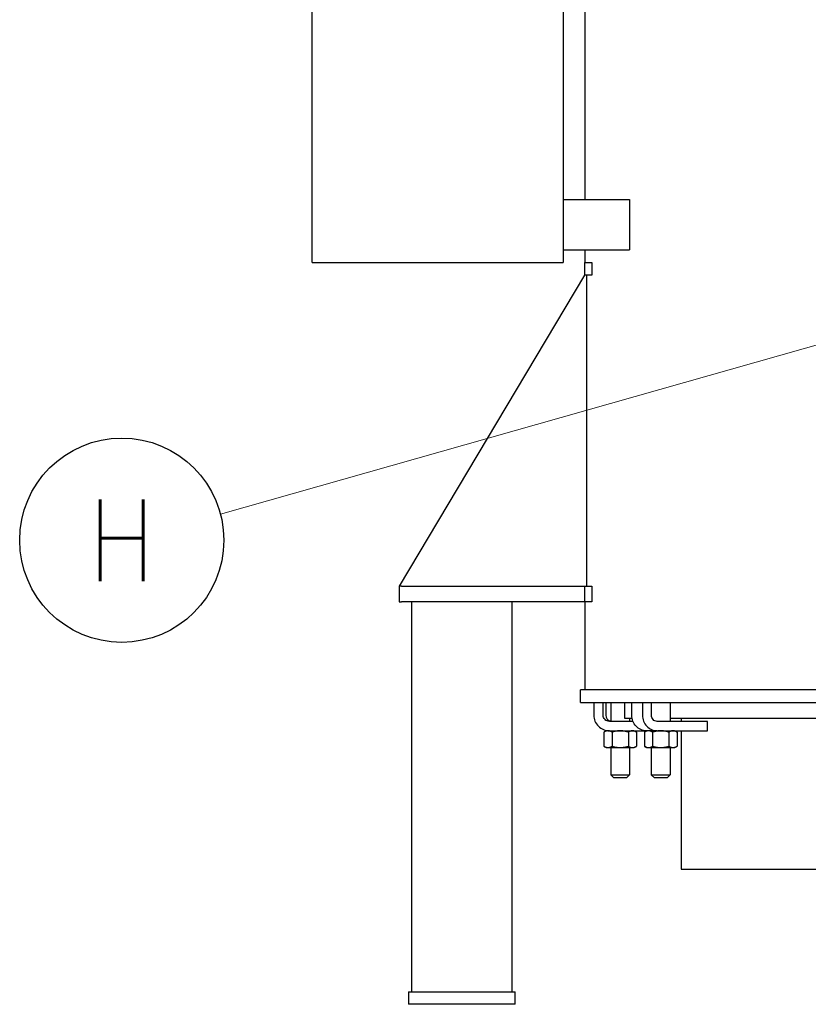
# Model space of a CAD drawing. Extents: x 0 to 796, y 0 to 496.
# Tile 4 of 242: x 65 to 97, y 191 to 230. Entities that reach past the tile are written whole.
import ezdxf
from ezdxf.enums import TextEntityAlignment as Align

# ---------------------------------------------------------------- set-up
doc = ezdxf.new("R2010")
doc.units = 0
doc.header["$LTSCALE"] = 12
doc.header["$MEASUREMENT"] = 0
doc.layers.get('0').update_dxf_attribs({"linetype": 'CONTINUOUS'})
doc.layers.add('D', color=2, linetype='CONTINUOUS')
doc.layers.add('Leader', color=41, linetype='CONTINUOUS', lineweight=13)
doc.styles.get("Standard").update_dxf_attribs({"font": 'SIMPLEX.SHX', "width": 0.875})

msp = doc.modelspace()

# ---------------------------------------------------------------- linework, layer by layer
for p, q in [((76.81479, 220.79328), (76.81479, 250.79328)), ((86.81479, 250.79328), (86.81479, 220.79328)), ((87.68979, 223.29328), (87.68979, 248.29328)), ((86.81479, 223.29328), (89.45646, 223.29328)), ((89.45646, 223.29328), (89.45646, 221.29328)), ((86.81479, 221.29328), (89.45646, 221.29328)), ((87.68979, 220.79328), (87.68979, 221.29328)), ((76.81479, 220.79328), (86.81479, 220.79328)), ((87.65672, 220.79328), (87.95498, 220.79328)), ((87.65672, 220.79328), (87.65672, 220.29328)), ((87.95498, 220.79328), (87.95498, 220.29328)), ((87.65672, 220.29328), (80.28172, 207.91828)), ((87.95498, 220.29328), (87.65672, 220.29328)), ((87.75229, 207.91828), (87.75229, 220.29328)), ((80.3769, 207.91828), (80.28172, 207.91828)), ((80.28172, 207.91828), (80.28172, 207.29328)), ((80.3769, 207.91828), (87.65672, 207.91828)), ((87.65672, 207.91828), (87.95498, 207.91828)), ((87.65672, 207.91828), (87.65672, 207.29328)), ((87.95498, 207.91828), (87.95498, 207.29328)), ((80.28172, 207.29328), (80.3769, 207.29328)), ((87.65672, 207.29328), (80.3769, 207.29328)), ((80.78172, 191.79328), (80.78172, 207.29328)), ((84.78172, 191.79328), (84.78172, 207.29328)), ((87.95498, 207.29328), (87.65672, 207.29328)), ((87.68979, 203.79328), (87.68979, 207.29328)), ((105.63612, 203.79328), (87.50229, 203.79328)), ((87.50229, 203.29328), (87.50229, 203.79328)), ((87.50229, 203.29328), (145.61258, 203.29328)), ((88.03, 203.29328), (88.03, 202.79328)), ((88.40357, 202.79328), (88.40357, 203.29328)), ((88.51252, 203.29328), (88.51252, 202.79328)), ((88.70567, 203.29328), (88.70567, 202.54328)), ((89.25229, 203.29328), (89.25229, 202.66828)), ((89.54086, 202.79328), (89.54086, 203.29328)), ((89.96839, 203.29328), (89.96839, 202.79328)), ((90.32077, 202.79328), (90.32077, 203.29328)), ((91.06932, 203.29328), (91.06932, 202.54328)), ((89.58989, 202.54328), (88.65262, 202.54328)), ((89.25229, 202.66828), (89.55273, 202.66828)), ((89.45567, 202.66828), (89.45567, 202.54328)), ((92.55254, 202.54328), (90.5557, 202.54328)), ((91.06932, 202.66828), (97.27292, 202.66828)), ((91.50229, 202.66828), (91.50229, 202.54328)), ((92.55254, 202.16828), (92.55254, 202.54328)), ((88.51817, 202.16828), (88.43115, 202.11804)), ((88.43115, 202.11804), (88.43115, 201.55352)), ((88.59353, 202.16828), (88.51817, 202.16828)), ((88.65262, 202.16828), (88.59353, 202.16828)), ((88.65262, 202.16828), (90.12817, 202.16828)), ((88.75591, 202.11804), (88.75591, 201.55352)), ((89.40543, 202.11804), (89.40543, 201.55352)), ((89.64317, 202.16828), (89.73019, 202.11804)), ((89.73019, 202.11804), (89.73019, 201.55352)), ((90.13182, 202.16828), (90.0448, 202.11804)), ((90.0448, 202.11804), (90.0448, 201.55352)), ((90.13182, 202.16828), (90.12817, 202.16828)), ((90.20718, 202.16828), (90.13182, 202.16828)), ((90.48533, 202.16828), (90.20718, 202.16828)), ((90.36956, 202.11804), (90.36956, 201.55352)), ((90.5557, 202.16828), (90.48533, 202.16828)), ((90.5557, 202.16828), (92.55254, 202.16828)), ((91.01908, 202.11804), (91.01908, 201.55352)), ((91.25682, 202.16828), (91.34384, 202.11804)), ((91.34384, 202.11804), (91.34384, 201.55352)), ((91.50229, 202.16828), (91.50229, 196.66828)), ((88.51817, 201.50328), (88.43115, 201.55352)), ((88.51817, 201.50328), (88.59353, 201.50328)), ((88.59353, 201.50328), (89.08067, 201.50328)), ((88.70567, 201.50328), (88.70567, 200.41828)), ((89.08067, 201.50328), (89.56781, 201.50328)), ((89.45567, 201.50328), (89.45567, 200.41828)), ((89.56781, 201.50328), (89.64317, 201.50328)), ((89.64317, 201.50328), (89.73019, 201.55352)), ((90.13182, 201.50328), (90.0448, 201.55352)), ((90.13182, 201.50328), (90.20718, 201.50328)), ((90.20718, 201.50328), (90.69432, 201.50328)), ((90.31932, 201.50328), (90.31932, 200.41828)), ((90.69432, 201.50328), (91.18146, 201.50328)), ((91.06932, 201.50328), (91.06932, 200.41828)), ((91.18146, 201.50328), (91.25682, 201.50328)), ((91.25682, 201.50328), (91.34384, 201.55352)), ((88.70567, 200.41828), (89.45567, 200.41828)), ((88.83067, 200.29328), (88.70567, 200.41828)), ((89.33067, 200.29328), (88.83067, 200.29328)), ((89.33067, 200.29328), (89.45567, 200.41828)), ((90.31932, 200.41828), (91.06932, 200.41828)), ((90.44432, 200.29328), (90.31932, 200.41828)), ((90.94432, 200.29328), (90.44432, 200.29328)), ((90.94432, 200.29328), (91.06932, 200.41828)), ((91.50229, 196.66828), (145.61258, 196.66828)), ((80.65672, 191.79328), (80.65672, 191.29328)), ((80.65672, 191.79328), (80.90672, 191.79328)), ((80.90672, 191.79328), (84.65672, 191.79328)), ((84.65672, 191.79328), (84.90672, 191.79328)), ((84.90672, 191.29328), (84.90672, 191.79328)), ((80.90672, 191.29328), (80.65672, 191.29328)), ((84.65672, 191.29328), (80.90672, 191.29328)), ((84.90672, 191.29328), (84.65672, 191.29328))]:
    msp.add_line(p, q)
for centre, major_axis, ratio, end_param in [((88.65262, 202.79328), (0, -0.625), 0.9961947, 0), ((88.76157, 202.79328), (0, -0.25), 0.9961947, -0.22638005), ((90.5557, 202.79328), (0, -0.625), 0.93969262, 0)]:
    msp.add_ellipse(centre, major_axis=major_axis, ratio=ratio, start_param=-1.57079633, end_param=end_param)
at = {"extrusion": (0, 0, -1)}
for centre, major_axis, ratio in [((88.65262, 202.79328), (0, -0.25), 0.9961947), ((90.12817, 202.79328), (0, -0.625), 0.93969262), ((90.5557, 202.79328), (0, -0.25), 0.93969262)]:
    msp.add_ellipse(centre, major_axis=major_axis, ratio=ratio, start_param=0, end_param=1.57079633, dxfattribs=at)
for points in [[(88.59353, 202.16828), (88.51817, 202.16828), (88.43115, 202.11804)], [(88.75591, 202.11804), (88.66889, 202.16828), (88.59353, 202.16828)], [(89.08067, 202.16828), (88.92994, 202.16828), (88.75591, 202.11804)], [(89.40543, 202.11804), (89.23139, 202.16828), (89.08067, 202.16828)], [(89.56781, 202.16828), (89.49244, 202.16828), (89.40543, 202.11804)], [(89.73019, 202.11804), (89.64317, 202.16828), (89.56781, 202.16828)], [(90.20718, 202.16828), (90.13182, 202.16828), (90.0448, 202.11804)], [(90.36956, 202.11804), (90.28254, 202.16828), (90.20718, 202.16828)], [(90.69432, 202.16828), (90.5436, 202.16828), (90.36956, 202.11804)], [(91.01908, 202.11804), (90.84504, 202.16828), (90.69432, 202.16828)], [(91.18146, 202.16828), (91.1061, 202.16828), (91.01908, 202.11804)], [(91.34384, 202.11804), (91.25682, 202.16828), (91.18146, 202.16828)], [(88.43115, 201.55352), (88.51817, 201.50328), (88.59353, 201.50328)], [(88.59353, 201.50328), (88.66889, 201.50328), (88.75591, 201.55352)], [(88.75591, 201.55352), (88.92994, 201.50328), (89.08067, 201.50328)], [(89.08067, 201.50328), (89.23139, 201.50328), (89.40543, 201.55352)], [(89.40543, 201.55352), (89.49244, 201.50328), (89.56781, 201.50328)], [(89.56781, 201.50328), (89.64317, 201.50328), (89.73019, 201.55352)], [(90.0448, 201.55352), (90.13182, 201.50328), (90.20718, 201.50328)], [(90.20718, 201.50328), (90.28254, 201.50328), (90.36956, 201.55352)], [(90.36956, 201.55352), (90.5436, 201.50328), (90.69432, 201.50328)], [(90.69432, 201.50328), (90.84504, 201.50328), (91.01908, 201.55352)], [(91.01908, 201.55352), (91.1061, 201.50328), (91.18146, 201.50328)], [(91.18146, 201.50328), (91.25682, 201.50328), (91.34384, 201.55352)]]:
    msp.add_rational_spline(points, [1, 1.0379548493, 1], degree=2)
at = {"layer": 'D'}
msp.add_circle((69.24269, 209.74773), 4.0625, dxfattribs=at)
at = {"layer": 'Leader'}
msp.add_line((98.23445, 217.89343), (73.17247, 210.77766), dxfattribs=at)

# ---------------------------------------------------------------- texts
at = {"layer": 'D', "width": 0.875}
msp.add_text('H', height=3.25, dxfattribs=at).set_placement((69.24269, 209.74773), align=Align.MIDDLE)

doc.saveas('drawing.dxf')
